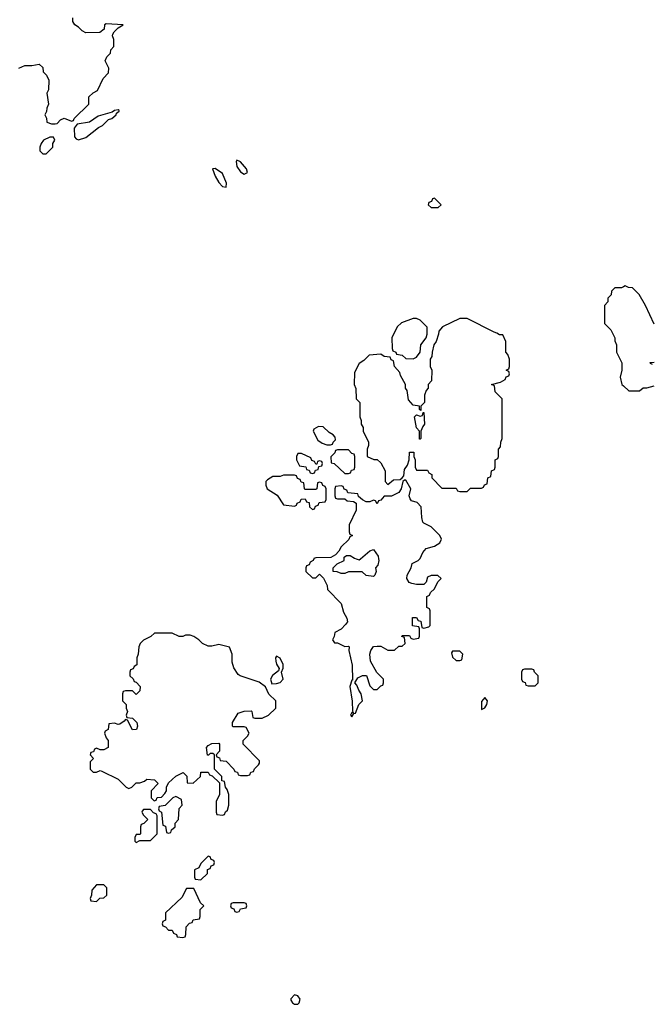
# Model space of a CAD drawing. Header units: inches. Extents: x 2386215 to 2556187, y 580866 to 760840.
# Tile 181 of 203: x 2486642 to 2490155, y 707522 to 712999. Entities that reach past the tile are written whole.
import ezdxf

# ---------------------------------------------------------------- set-up
doc = ezdxf.new("R2010")
doc.units = ezdxf.units.IN
doc.header["$MEASUREMENT"] = 0
for name, color, linetype in [('C4780', 7, 'Continuous'), ('C4781', 7, 'Continuous'), ('C4791', 7, 'Continuous')]:
    doc.layers.add(name, color=color, linetype=linetype)

msp = doc.modelspace()

# ---------------------------------------------------------------- linework, layer by layer
at = {"layer": 'C4780', "color": 5, "elevation": 40}
for points in [[(2488277.3, 710000), (2488274, 709990), (2488258, 709982), (2488252.7, 709967.3), (2488238, 709962), (2488234, 709950), (2488234, 709930), (2488270, 709894), (2488290, 709894), (2488310, 709914), (2488332.7, 709892.7), (2488351.6, 709851.6), (2488354, 709830), (2488430.9, 709750.9), (2488443.6, 709703.6), (2488462, 709670), (2488464.7, 709650), (2488454, 709634), (2488430, 709608.7), (2488394, 709590), (2488391.6, 709568.4), (2488382, 709550), (2488392.7, 709532.7), (2488410, 709532), (2488450, 709512), (2488470, 709514), (2488474, 709510), (2488472, 709490), (2488491.6, 709408.4), (2488494, 709326), (2488490, 709326), (2488478, 709290), (2488491.6, 709208.4), (2488492.7, 709152.7), (2488498, 709142), (2488490, 709146), (2488482, 709130), (2488490, 709122), (2488500.4, 709139.6), (2488510, 709142), (2488528, 709190), (2488548, 709210), (2488542, 709250), (2488528, 709270), (2488518, 709298), (2488506, 709310), (2488522, 709338), (2488548.9, 709351.1), (2488571.3, 709351.3), (2488590, 709294), (2488610, 709274), (2488630, 709274), (2488650, 709294), (2488662, 709298), (2488666, 709310), (2488666, 709330), (2488628.7, 709368.7), (2488594, 709430), (2488589, 709470), (2488595.3, 709490), (2488610, 709512), (2488630, 709514), (2488650, 709514), (2488690, 709492), (2488727.3, 709492.7), (2488750, 709514), (2488770, 709514), (2488786, 709530), (2488782, 709562), (2488768, 709568), (2488770, 709574), (2488810, 709574), (2488818, 709558), (2488830, 709554), (2488862, 709558), (2488866, 709570), (2488866, 709610), (2488862, 709622), (2488827.3, 709627.3), (2488826, 709674), (2488850, 709674), (2488858, 709658), (2488872.7, 709652.7), (2488878, 709618), (2488890, 709614), (2488918, 709622), (2488926, 709630), (2488926, 709710), (2488922, 709722), (2488906, 709730), (2488906, 709790), (2488922, 709798), (2488927.3, 709812.7), (2488950, 709834), (2488968.4, 709871.6), (2488986, 709890), (2488967.3, 709907.3), (2488930, 709908), (2488910, 709898), (2488902, 709870), (2488890, 709858), (2488850, 709858), (2488823.1, 709863.1), (2488808.9, 709868.9), (2488795.3, 709890), (2488798, 709910), (2488819, 709950), (2488825.6, 709974.4), (2488858, 709990), (2488868, 710000)], [(2488637.4, 710000), (2488638.8, 709990), (2488634.4, 709965.6), (2488622, 709950), (2488624.7, 709930), (2488618, 709910), (2488610, 709902), (2488570, 709908), (2488547.3, 709927.3), (2488470, 709928), (2488450, 709918), (2488430, 709918), (2488407.3, 709927.3), (2488386, 709930), (2488386, 709950), (2488407.3, 709972.7), (2488446, 709990), (2488446, 710000)], [(2488513.5, 710000), (2488530, 709994), (2488537.1, 710000)]]:
    msp.add_lwpolyline(points, dxfattribs=at)
for points in [[(2487392.7, 709587.3), (2487371.6, 709568.4), (2487330, 709548), (2487312, 709530), (2487304.7, 709510), (2487302, 709470), (2487294, 709450), (2487294, 709410), (2487278, 709402), (2487272.7, 709387.3), (2487258, 709382), (2487254, 709370), (2487254, 709350), (2487272.7, 709332.7), (2487278, 709318), (2487290, 709314), (2487312, 709290), (2487310, 709266), (2487290, 709246), (2487270, 709266), (2487230, 709266), (2487218, 709262), (2487214, 709250), (2487214, 709210), (2487234, 709190), (2487234, 709170), (2487242, 709150), (2487234, 709130), (2487238, 709118), (2487270, 709114), (2487294, 709090), (2487298, 709070), (2487291.3, 709050), (2487268.9, 709048.9), (2487242, 709102), (2487230, 709106), (2487223.6, 709096.4), (2487199.6, 709080.4), (2487190, 709078), (2487170, 709086), (2487138, 709082), (2487134, 709050), (2487118, 709042), (2487114, 709030), (2487123.6, 709003.6), (2487134, 708990), (2487134, 708950), (2487110, 708938), (2487090, 708938), (2487070, 708946), (2487058, 708942), (2487052.7, 708927.3), (2487038, 708922), (2487034, 708910), (2487052, 708890), (2487034, 708870), (2487034, 708830), (2487050, 708814), (2487070, 708814), (2487090, 708822), (2487099.6, 708819.6), (2487190, 708774), (2487234, 708730), (2487250, 708722), (2487266, 708730), (2487290, 708754), (2487310, 708754), (2487336.4, 708763.6), (2487350, 708774), (2487391.6, 708771.6), (2487412, 708750), (2487374, 708710), (2487374, 708670), (2487390, 708654), (2487402, 708658), (2487407.3, 708672.7), (2487430, 708674), (2487450, 708694), (2487458, 708710), (2487458, 708730), (2487470, 708754), (2487510, 708792), (2487551.3, 708811.3), (2487571.1, 708791.1), (2487574, 708754), (2487607.3, 708752.7), (2487648, 708790), (2487650, 708814), (2487690, 708814), (2487698, 708798), (2487712.7, 708792.7), (2487754, 708754), (2487754, 708690), (2487734, 708650), (2487734, 708590), (2487738, 708578), (2487770, 708574), (2487782, 708578), (2487787.3, 708592.7), (2487798, 708602), (2487806, 708630), (2487806, 708690), (2487796.4, 708716.4), (2487786, 708730), (2487782, 708762), (2487766, 708766), (2487766, 708790), (2487726, 708830), (2487726, 708910), (2487716.4, 708916.4), (2487702, 708918), (2487692.7, 708907.3), (2487687.3, 708907.3), (2487682, 708950), (2487690, 708962), (2487710, 708972), (2487750, 708974), (2487754, 708970), (2487754, 708930), (2487734, 708910), (2487738, 708898), (2487752.7, 708892.7), (2487758, 708878), (2487790, 708874), (2487834, 708830), (2487838, 708818), (2487852.7, 708812.7), (2487858, 708798), (2487870, 708794), (2487910, 708794), (2487922, 708798), (2487927.3, 708812.7), (2487942, 708818), (2487947.3, 708832.7), (2487970, 708854), (2487976.4, 708863.6), (2487976.4, 708876.4), (2487886, 708970), (2487886, 708990), (2487910, 709014), (2487918, 709030), (2487902, 709062), (2487890, 709066), (2487830, 709066), (2487826, 709070), (2487826, 709090), (2487858, 709142), (2487890, 709152), (2487930, 709154), (2487934, 709150), (2487938, 709118), (2487950, 709114), (2487990, 709114), (2488026, 709130), (2488066, 709170), (2488066, 709210), (2488027.3, 709247.3), (2488008.4, 709288.4), (2487973.6, 709313.6), (2487868.4, 709348.4), (2487856.4, 709356.4), (2487833.6, 709393.6), (2487824.7, 709424.7), (2487824, 709470), (2487808.9, 709508.9), (2487750, 709524), (2487710, 709514), (2487690, 709514), (2487658, 709530), (2487638, 709550), (2487610, 709568), (2487590, 709575.3), (2487564.7, 709575.3), (2487550, 709568), (2487530, 709568), (2487490, 709586)], [(2489090, 709486), (2489050, 709486), (2489043.6, 709476.4), (2489050, 709454), (2489070, 709434), (2489090, 709434), (2489102, 709438), (2489106, 709470)], [(2488070, 709458), (2488064.7, 709450), (2488066, 709430), (2488070, 709414), (2488084.7, 709390), (2488082, 709378), (2488048, 709352), (2488038, 709330), (2488045.4, 709305.4), (2488070, 709306), (2488090, 709312), (2488108, 709330), (2488098, 709370), (2488107.3, 709392.7), (2488107.3, 709412.7), (2488090, 709448)], [(2489490, 709386), (2489450, 709386), (2489438, 709382), (2489434, 709370), (2489434, 709330), (2489438, 709318), (2489452.7, 709312.7), (2489458, 709298), (2489470, 709294), (2489510, 709294), (2489526, 709310), (2489526, 709350), (2489506, 709370), (2489502, 709382)], [(2489230, 709228.7), (2489210, 709206), (2489210, 709162), (2489230, 709171.3), (2489241.2, 709190), (2489244, 709210)], [(2487510, 708678), (2487494, 708670), (2487451.6, 708628.4), (2487418, 708622), (2487414, 708610), (2487418, 708598), (2487431.6, 708591.6), (2487438, 708518), (2487452.7, 708512.7), (2487458, 708478), (2487470, 708474), (2487482, 708478), (2487487.3, 708492.7), (2487506, 708510), (2487506, 708530), (2487526, 708550), (2487528.4, 708611.6), (2487546, 708630), (2487542, 708662)], [(2487370, 708606), (2487330, 708606), (2487323.6, 708596.4), (2487322, 708590), (2487330, 708574), (2487354, 708550), (2487332.7, 708527.3), (2487318, 708522), (2487314, 708510), (2487314, 708470), (2487310, 708466), (2487290, 708466), (2487282, 708450), (2487282, 708430), (2487290, 708422), (2487310, 708434), (2487370, 708434), (2487406, 708470), (2487406, 708570), (2487402, 708582), (2487387.3, 708587.3)], [(2487690, 708346), (2487650, 708306), (2487638, 708282), (2487614, 708270), (2487614, 708230), (2487618, 708218), (2487650, 708214), (2487686, 708250), (2487687.3, 708272.7), (2487702, 708278), (2487707.3, 708292.7), (2487722, 708298), (2487726, 708310), (2487722, 708322), (2487707.3, 708327.3), (2487702, 708342)], [(2487110, 708186), (2487070, 708186), (2487043.6, 708156.4), (2487042, 708130), (2487034, 708110), (2487038, 708098), (2487070, 708094), (2487087.3, 708112.7), (2487110, 708114), (2487126, 708130), (2487126, 708170)], [(2487610, 708166), (2487570, 708166), (2487543.6, 708116.4), (2487454, 708030), (2487454, 707990), (2487438, 707982), (2487434, 707970), (2487438, 707958), (2487452.7, 707952.7), (2487470, 707934), (2487490, 707934), (2487498, 707918), (2487514, 707910), (2487518, 707898), (2487550, 707894), (2487562, 707898), (2487566, 707910), (2487567.3, 707952.7), (2487587.3, 707972.7), (2487602, 707978), (2487607.3, 707992.7), (2487642, 707998), (2487646, 708010), (2487646, 708050), (2487666, 708070), (2487647.3, 708087.3)], [(2487890, 708086), (2487830, 708086), (2487818, 708082), (2487814, 708070), (2487818, 708058), (2487832.7, 708052.7), (2487838, 708038), (2487850, 708034), (2487862, 708038), (2487870, 708054), (2487902, 708058), (2487906, 708070), (2487902, 708082)], [(2488170, 707574), (2488150, 707553.2), (2488150, 707544.7), (2488158.8, 707530), (2488170, 707522), (2488190, 707522.8), (2488197.2, 707530), (2488201.2, 707550), (2488190, 707568.7)]]:
    msp.add_lwpolyline(points, close=True, dxfattribs=at)
at = {"layer": 'C4781', "color": 5, "elevation": 40}
for points in [[(2486638, 712730), (2486670, 712744.7), (2486710, 712744.7), (2486750, 712752), (2486770, 712734), (2486772, 712710), (2486792, 712690), (2486803.6, 712663.6), (2486802, 712610), (2486794, 712590), (2486802, 712530), (2486792.7, 712507.3), (2486791.6, 712488.4), (2486782, 712470), (2486791.6, 712451.6), (2486794, 712430), (2486819.6, 712419.6), (2486840.4, 712419.6), (2486850, 712422), (2486870, 712442), (2486890, 712452), (2486930, 712434), (2486942, 712438), (2486946, 712450), (2487026, 712530), (2487026, 712570), (2487050, 712592), (2487074.6, 712605.4), (2487107.3, 712672.7), (2487136.4, 712703.6), (2487138, 712730), (2487118, 712770), (2487127.3, 712792.7), (2487147.3, 712812.7), (2487148.4, 712831.6), (2487166, 712850), (2487166, 712890), (2487158, 712910), (2487160.4, 712919.6), (2487167.3, 712932.7), (2487190, 712954), (2487218, 712970), (2487123.6, 712976.4), (2487114, 712970), (2487112.7, 712947.3), (2487087.3, 712927.3), (2487010, 712926), (2486990, 712938), (2486970, 712958), (2486948, 712970), (2486938, 712990), (2486938, 713010)], [(2490000, 711513), (2489990, 711508), (2489952.7, 711507.3), (2489934, 711490), (2489931.6, 711468.4), (2489914, 711450), (2489914, 711430), (2489894, 711410), (2489894, 711310), (2489930, 711274), (2489952, 711230), (2489952.7, 711212.7), (2489962, 711190), (2489962, 711150), (2489991.3, 711090), (2489991.3, 711050), (2489982, 711010), (2489992, 710970), (2490000, 710962.4)], [(2488868, 710000), (2488870, 710002), (2488885.2, 710034.8), (2488903.1, 710056.9), (2488950, 710071.3), (2488978, 710090), (2488988, 710110), (2488978, 710130), (2488930, 710178), (2488890, 710198), (2488884.7, 710204.7), (2488878, 710230), (2488875.3, 710290), (2488853.6, 710313.6), (2488822, 710322), (2488814.6, 710334.6), (2488808.7, 710351.3), (2488818, 710390), (2488790, 710438), (2488782, 710438), (2488774, 710430), (2488764.7, 710390), (2488750, 710368.7), (2488710, 710348.7), (2488670, 710348), (2488650, 710326), (2488638, 710322), (2488630, 710306), (2488622, 710322), (2488610, 710326), (2488590, 710318), (2488570, 710318), (2488548, 710328), (2488527.3, 710347.3), (2488522, 710362), (2488467.3, 710367.3), (2488462, 710382), (2488447.3, 710387.3), (2488442, 710402), (2488430, 710406), (2488398, 710402), (2488394, 710390), (2488394, 710350), (2488398, 710338), (2488410, 710334), (2488450, 710334), (2488463.6, 710323.6), (2488499.6, 710319.6), (2488514, 710310), (2488514, 710270), (2488474, 710190), (2488474, 710150), (2488478, 710138), (2488494, 710130), (2488478, 710122), (2488472.7, 710107.3), (2488430, 710066), (2488418, 710042), (2488398, 710022), (2488372, 710008), (2488290, 710006), (2488278, 710002), (2488277.3, 710000)], [(2488537.1, 710000), (2488590, 710044.7), (2488610, 710052), (2488635.2, 710015.2), (2488637.4, 710000)], [(2488446, 710000), (2488446, 710010), (2488460.4, 710019.6), (2488479.6, 710019.6), (2488503.6, 710003.6), (2488513.5, 710000)]]:
    msp.add_lwpolyline(points, dxfattribs=at)
for points in [[(2487190, 712498), (2487170, 712494), (2487156, 712484), (2487078, 712462), (2487030.6, 712429.4), (2486962, 712418), (2486944.7, 712395.3), (2486947.9, 712347.9), (2486956.8, 712336.8), (2486970, 712330.7), (2487010, 712344.9), (2487080.6, 712399.4), (2487102.7, 712410), (2487136.2, 712443.8), (2487154, 712450), (2487179, 712470), (2487181.2, 712478.8), (2487195.3, 712490), (2487194.6, 712494.6)], [(2486830, 712346), (2486810, 712346), (2486774, 712330), (2486762, 712310), (2486754, 712290), (2486754, 712270), (2486770, 712254), (2486790, 712254), (2486826, 712290), (2486826, 712310), (2486838, 712330)], [(2487730, 712171.3), (2487714, 712170), (2487729.1, 712129.1), (2487750, 712093.4), (2487770, 712070.7), (2487790, 712068), (2487793, 712090), (2487770, 712143.7)], [(2487850, 712217.2), (2487846, 712210), (2487850, 712182.8), (2487870, 712153.4), (2487890, 712140.5), (2487909, 712150), (2487902.9, 712170), (2487870, 712209.3)], [(2488950, 712006), (2488938, 712002), (2488932.7, 711987.3), (2488918, 711982), (2488914, 711970), (2488930, 711954), (2488970, 711954), (2488986, 711970)], [(2489130, 711338), (2489090, 711338), (2488994, 711290), (2488972.7, 711267.3), (2488972, 711250), (2488958, 711210), (2488946, 711190), (2488936, 711150), (2488934.8, 711125.2), (2488926, 711110), (2488924.7, 711070), (2488934, 711050), (2488932, 710990), (2488914, 710970), (2488914, 710950), (2488903.6, 710936.4), (2488894, 710910), (2488894, 710870), (2488874, 710850), (2488874, 710826), (2488866, 710830), (2488866, 710850), (2488830, 710855.3), (2488804.7, 710884.7), (2488796.4, 710936.4), (2488788, 710950), (2488788, 710970), (2488760.4, 711020.4), (2488756.4, 711036.4), (2488726, 711070), (2488722, 711102), (2488708, 711108), (2488702, 711122), (2488670, 711126), (2488650, 711138), (2488586, 711134), (2488556.9, 711103.1), (2488530, 711086), (2488503.6, 711036.4), (2488502, 710970), (2488511.6, 710948.4), (2488514, 710890), (2488534, 710870), (2488534, 710790), (2488542, 710770), (2488542, 710750), (2488551.6, 710731.6), (2488552, 710710), (2488582, 710650), (2488582, 710630), (2488574, 710610), (2488574, 710570), (2488612.7, 710552.7), (2488630, 710552), (2488650, 710534), (2488674, 710490), (2488674, 710430), (2488690, 710414), (2488721.2, 710438.8), (2488759, 710441), (2488769.1, 710450.9), (2488778, 710462), (2488783.2, 710496.8), (2488799, 710521), (2488809, 710550), (2488810, 710594), (2488834, 710594), (2488834, 710570), (2488842, 710550), (2488842, 710510), (2488850, 710494), (2488910, 710494), (2488918, 710478), (2488934, 710470), (2488934, 710450), (2488990, 710394), (2489070, 710394), (2489078, 710378), (2489090, 710374), (2489130, 710374), (2489150, 710394), (2489210, 710394), (2489222, 710398), (2489227.3, 710412.7), (2489242, 710418), (2489246, 710450), (2489262, 710458), (2489266, 710490), (2489282, 710498), (2489286, 710510), (2489286, 710550), (2489302, 710558), (2489306, 710570), (2489306, 710610), (2489316.4, 710623.6), (2489318, 710650), (2489326, 710670), (2489326, 710890), (2489286, 710930), (2489282, 710962), (2489266, 710970), (2489316.4, 710983.6), (2489342, 710998), (2489347.3, 711012.7), (2489362, 711018), (2489366, 711030), (2489362, 711042), (2489348, 711050), (2489362, 711058), (2489366, 711070), (2489366, 711110), (2489356.4, 711136.4), (2489346, 711150), (2489346, 711210), (2489330, 711246), (2489310, 711246), (2489296.4, 711256.4), (2489280.4, 711260.4)], [(2488850, 711338), (2488830, 711338), (2488766.4, 711313.6), (2488742, 711290), (2488712, 711230), (2488714, 711170), (2488718, 711158), (2488734, 711150), (2488738, 711138), (2488770, 711134), (2488790, 711114), (2488830, 711112), (2488850, 711122), (2488868.7, 711150), (2488874, 711190), (2488902, 711230), (2488908.7, 711250), (2488908.4, 711288.4), (2488870, 711328)], [(2488866, 710666), (2488866, 710710), (2488848.4, 710728.4), (2488838, 710790), (2488850, 710802), (2488870, 710794), (2488882, 710798), (2488886, 710814), (2488890, 710814), (2488894, 710750), (2488883.6, 710736.4), (2488874, 710710), (2488874, 710670), (2488870, 710666)], [(2488303.6, 710736.4), (2488278, 710722), (2488274, 710710), (2488299.6, 710659.6), (2488323.6, 710643.6), (2488350, 710634), (2488370, 710634), (2488382, 710638), (2488386, 710650), (2488398, 710662), (2488396.4, 710676.4), (2488386, 710690), (2488363.1, 710703.1), (2488330, 710735.3)], [(2488210, 710586), (2488190, 710586), (2488182, 710570), (2488182, 710550), (2488198, 710518), (2488232.7, 710512.7), (2488238, 710498), (2488252.7, 710492.7), (2488258, 710478), (2488270, 710474), (2488282, 710478), (2488287.3, 710492.7), (2488302, 710498), (2488306, 710514), (2488322, 710518), (2488326, 710530), (2488322, 710542), (2488310, 710546), (2488298, 710542), (2488294, 710526), (2488290, 710526), (2488282, 710542), (2488267.3, 710547.3), (2488262, 710562)], [(2488470, 710606), (2488410, 710606), (2488398, 710602), (2488394, 710590), (2488372.7, 710567.3), (2488374, 710534), (2488391.1, 710531.1), (2488450, 710474), (2488470, 710474), (2488482, 710478), (2488487.3, 710492.7), (2488502, 710498), (2488506, 710510), (2488506, 710570), (2488502, 710582), (2488490, 710586)], [(2488170, 710466), (2488110, 710466), (2488090, 710458), (2488050, 710458), (2488019.6, 710440.4), (2488012, 710430), (2488011.3, 710410), (2488018, 710390), (2488073.4, 710353.4), (2488110, 710301), (2488170, 710294), (2488182, 710298), (2488186, 710310), (2488202, 710318), (2488207.3, 710332.7), (2488230, 710334), (2488238, 710318), (2488252.7, 710312.7), (2488254, 710290), (2488270, 710274), (2488282, 710278), (2488287.3, 710292.7), (2488302, 710298), (2488307.3, 710312.7), (2488342, 710318), (2488346, 710330), (2488346, 710390), (2488342, 710402), (2488327.3, 710407.3), (2488322, 710422), (2488310, 710426), (2488298, 710422), (2488294, 710390), (2488290, 710386), (2488230, 710386), (2488226, 710390), (2488222, 710422), (2488207.3, 710427.3), (2488202, 710442), (2488187.3, 710447.3), (2488182, 710462)]]:
    msp.add_lwpolyline(points, close=True, dxfattribs=at)
at = {"layer": 'C4791', "color": 5, "elevation": 40}
for points in [[(2490170, 711306), (2490122, 711410), (2490088, 711470), (2490050, 711508), (2490028.9, 711508.9), (2490010, 711518), (2490000, 711513)], [(2490162, 711082), (2490150, 711086), (2490148.4, 711091.6), (2490170, 711094)], [(2490000, 710962.4), (2490030, 710934), (2490090, 710934), (2490108.9, 710951.1), (2490130, 710951.3), (2490170, 710962)]]:
    msp.add_lwpolyline(points, dxfattribs=at)

doc.saveas('drawing.dxf')
